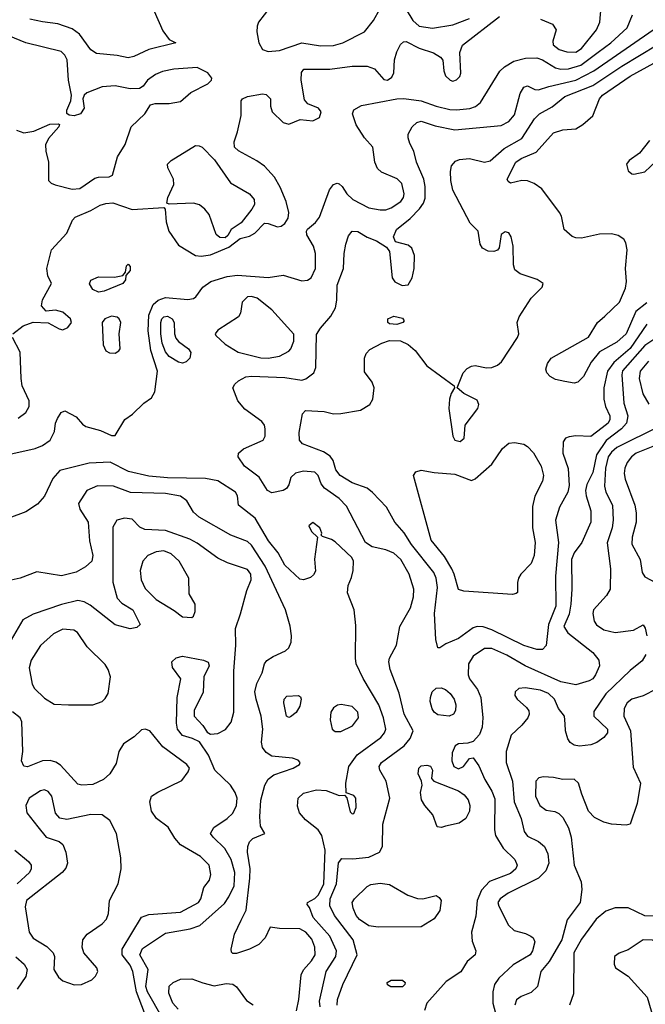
# Model space of a CAD drawing. Extents: x 1173029 to 1307123, y 522559 to 678521.
# Tile 29 of 256: x 1195173 to 1198527, y 535949 to 541229. Entities that reach past the tile are written whole.
import ezdxf

# ---------------------------------------------------------------- set-up
doc = ezdxf.new("R2010")
doc.units = 0

msp = doc.modelspace()

# ---------------------------------------------------------------- linework, layer by layer
at = {"layer": '0CON10XD'}
for points in [[(1196544.3, 541335.7), (1196453.8, 541216.2), (1196445.6, 541194.4), (1196444.4, 541165), (1196454.5, 541104.5), (1196475, 541070), (1196505, 541059.4)], [(1197965, 541232.5), (1198030, 541205), (1198049.6, 541175), (1198030.4, 541115), (1198033.3, 541095), (1198065, 541068.8), (1198106.6, 541056.6), (1198155, 541055.2), (1198184.7, 541075), (1198264.8, 541175.2), (1198283.5, 541216.5), (1198292.4, 541317.6)], [(1195894.6, 541274.6), (1195939.7, 541169.7), (1195975, 541123.3), (1196010, 541105), (1195865, 541070), (1195785, 541032.7), (1195755, 541024.6), (1195695, 541037.3), (1195585, 541048), (1195555, 541068.2), (1195492.7, 541152.7), (1195455, 541180.4), (1195377.9, 541207.9), (1195295, 541217.3), (1195227.4, 541232.6)], [(1196505, 541059.4), (1196565, 541063.8), (1196685, 541105.3), (1196785, 541089.3), (1196855, 541091.3), (1196905.3, 541104.7), (1197021.4, 541165), (1197070.6, 541225), (1197103.8, 541286.2)], [(1197245, 541283.8), (1197280.6, 541225), (1197314.8, 541194.8), (1197385.3, 541184.7), (1197495, 541201.4), (1197583.6, 541236.4)], [(1195120.8, 538899.2), (1195255, 538930), (1195294.5, 538945.5), (1195335.6, 538974.4), (1195358.7, 539021.3), (1195364.5, 539065), (1195375, 539090), (1195395, 539122), (1195415, 539131.2), (1195475, 539100), (1195510.2, 539060.2), (1195528.3, 539048.3), (1195606.1, 539026.1), (1195665, 538998.8), (1195685, 539000), (1195736.2, 539085), (1195777, 539113), (1195837.6, 539172.4), (1195878.7, 539201.3), (1195897.2, 539232.8), (1195910.8, 539345), (1195876.2, 539455), (1195861.5, 539561.5), (1195865.5, 539644.5), (1195888.4, 539701.6), (1195915, 539724.6), (1195955, 539738.9), (1196075, 539729.2), (1196105, 539733.8), (1196117.3, 539742.7), (1196154, 539795), (1196198, 539825), (1196285, 539852.3), (1196340.6, 539859.4), (1196505, 539846.9), (1196585, 539860), (1196685, 539828.5), (1196715, 539832.9), (1196735, 539845.8), (1196757.9, 539895), (1196758.2, 539975), (1196748.1, 540015), (1196712.5, 540075), (1196710, 540095), (1196715, 540106), (1196758.6, 540141.4), (1196779.4, 540170.6), (1196833.4, 540316.6), (1196855, 540346), (1196875, 540352), (1196885, 540348.8), (1196901.2, 540335), (1196926, 540295), (1196959.2, 540265), (1197045, 540220), (1197105, 540209.3), (1197135, 540210.3), (1197165, 540220.6), (1197216.4, 540255), (1197230.4, 540275), (1197234.6, 540295), (1197221.2, 540351.2), (1197196.4, 540376.4), (1197112.4, 540412.4), (1197090.8, 540430.8), (1197077.3, 540465), (1197065.4, 540545), (1197021.8, 540595), (1196977.5, 540665), (1196956.5, 540725), (1196965, 540746.7), (1197005, 540769.1), (1197195, 540805.3), (1197233.1, 540806.9), (1197325, 540794.8), (1197405, 540765.2), (1197478.6, 540748.6), (1197515, 540745.2), (1197587.1, 540752.9), (1197616.5, 540763.5), (1197643.9, 540786.1), (1197747, 540953), (1197772.5, 540977.5), (1197822.5, 541007.5), (1197885, 541023.8), (1197945, 541024.7), (1197975, 541013.3), (1198045, 540970.5), (1198075, 540964.3), (1198115, 540965.6), (1198181.3, 540985), (1198275, 541055.8), (1198342, 541105), (1198430.4, 541185), (1198458.6, 541255)], [(1195135.8, 539545), (1195192.2, 539587.8), (1195245, 539607.1), (1195325, 539604.2), (1195385, 539570.8), (1195405, 539566), (1195431.2, 539578.8), (1195450, 539605), (1195446, 539625), (1195405, 539661.4), (1195365, 539670.8), (1195315, 539666.7), (1195290, 539695), (1195295, 539727.5), (1195343.3, 539815), (1195324.2, 539855), (1195319.2, 539895), (1195344.1, 539995.9), (1195425.5, 540085), (1195456.2, 540153.8), (1195470.2, 540169.8), (1195554.6, 540205.4), (1195605, 540234.4), (1195635, 540244.4), (1195672.8, 540247.2), (1195775, 540211.1), (1195945, 540222.5), (1195953, 540213), (1195958.9, 540145), (1195971.8, 540095), (1196025, 540020), (1196115, 539964.6), (1196145, 539960.4), (1196195, 539969.2), (1196295, 540010), (1196355, 540056.7), (1196405, 540069.2), (1196433.8, 540085), (1196485, 540137.5), (1196505, 540136.7), (1196555, 540118.6), (1196575, 540121.9), (1196595, 540136.9), (1196611.6, 540165), (1196615.8, 540195), (1196602.1, 540255), (1196568.6, 540331.4), (1196538.8, 540385), (1196485, 540443.5), (1196445, 540472.7), (1196345.5, 540525.5), (1196324, 540545), (1196322.5, 540575), (1196341.2, 540628.8), (1196360, 540715), (1196360, 540795), (1196366.7, 540805), (1196395, 540817.8), (1196475, 540831.1), (1196495, 540827.8), (1196517.1, 540805), (1196517.5, 540765), (1196525.7, 540735), (1196585, 540677.5), (1196615, 540670), (1196676.4, 540693.6), (1196745, 540687.5), (1196780, 540705), (1196789.4, 540735), (1196774, 540755), (1196717.9, 540777.9), (1196699.2, 540799.2), (1196681.9, 540905), (1196684.4, 540945.6), (1196696, 540964), (1196835, 540963.8), (1196955, 540979.7), (1197035, 540980.3), (1197075.7, 540965.7), (1197125, 540908.8), (1197145, 540905.4), (1197168.9, 540921.1), (1197178.1, 540945), (1197182.9, 541015), (1197195, 541057.1), (1197215, 541097.3), (1197230.1, 541109.9), (1197245, 541113.1), (1197315, 541076.8), (1197391.2, 541051.2), (1197429.1, 541029.1), (1197442.3, 541012.3), (1197446.2, 540955), (1197455, 540927.5), (1197480, 540905), (1197495, 540900), (1197515, 540906.7), (1197533.3, 540925), (1197537.7, 540942.3), (1197532.7, 541052.7), (1197547.8, 541092.2), (1197745, 541246.9)], [(1196874.7, 535945), (1196876.2, 535975), (1196905.4, 536055), (1196982, 536215), (1196961.3, 536295), (1196860.3, 536425), (1196836.5, 536476.5), (1196838, 536515), (1196870.7, 536595), (1196882.6, 536707.4), (1196899.4, 536730.6), (1196958.3, 536728.3), (1197045, 536737.3), (1197101.1, 536765), (1197118.5, 536795), (1197120, 536915), (1197157.3, 537055), (1197136.8, 537145), (1197103.6, 537205), (1197099.5, 537225), (1197113.3, 537245), (1197233.6, 537335), (1197265.5, 537375), (1197282.5, 537415), (1197233.3, 537505), (1197207.3, 537617.3), (1197158.9, 537745), (1197151.1, 537785), (1197155.6, 537805), (1197193.5, 537875), (1197210.5, 537975), (1197267.7, 538075), (1197283.9, 538135), (1197285.3, 538175), (1197261.1, 538255), (1197216.9, 538335), (1197178.5, 538368.5), (1197136.6, 538386.6), (1197062.6, 538402.6), (1197026.9, 538425), (1196925, 538620), (1196885, 538661.1), (1196806.3, 538716.3), (1196790, 538740), (1196773.5, 538785), (1196755, 538803.5), (1196695, 538808.2), (1196652, 538798), (1196626, 538775), (1196616, 538735), (1196603.8, 538715), (1196585, 538704.5), (1196525, 538692.1), (1196501.9, 538705), (1196456.6, 538776.6), (1196378.9, 538835), (1196344.4, 538885), (1196345.7, 538905), (1196372.3, 538927.7), (1196477.5, 538975), (1196489.4, 538995), (1196489.5, 539035), (1196485.6, 539055), (1196471.9, 539075), (1196380.1, 539140.1), (1196342.9, 539185), (1196316.4, 539255), (1196325.5, 539275), (1196346.6, 539293.4), (1196385, 539313.3), (1196415, 539318.4), (1196595, 539310.6), (1196685, 539296.1), (1196706.9, 539303.1), (1196749.4, 539335), (1196760.9, 539365), (1196765, 539541.2), (1196784.7, 539575.3), (1196840.6, 539639.4), (1196865.6, 539685), (1196873.3, 539725), (1196874.6, 539805), (1196909.6, 539895), (1196912.3, 539975), (1196920.8, 540025), (1196935, 540070.8), (1196954.7, 540095.3), (1196985, 540094.4), (1197035, 540063.1), (1197085, 540044.3), (1197139.7, 540009.7), (1197155.7, 539985.7), (1197169.2, 539845), (1197185, 539822.9), (1197223.1, 539803.1), (1197255, 539808.1), (1197276.5, 539845), (1197288.5, 539895), (1197289.5, 539965), (1197274.6, 540004.6), (1197255, 540019.5), (1197188.1, 540038.1), (1197176.9, 540065), (1197193.8, 540105), (1197266.8, 540163.3), (1197316.2, 540215), (1197337.5, 540245), (1197346.9, 540273.1), (1197346.6, 540335), (1197339.7, 540375), (1197300.5, 540465), (1197285.8, 540525), (1197263.8, 540565), (1197255.8, 540595), (1197255.7, 540615), (1197277.1, 540655), (1197301.9, 540678.1), (1197325, 540684.5), (1197400.1, 540660.1), (1197505, 540638.4), (1197755, 540661.5), (1197795, 540683.1), (1197825, 540719.5), (1197856.2, 540833.8), (1197875, 540868.1), (1197895, 540874.4), (1197935, 540855.6), (1197955, 540853.1), (1198009.6, 540870.4), (1198155, 540905.5), (1198251.8, 540955), (1198570, 541175)], [(1195455, 540319.7), (1195495, 540323.6), (1195575, 540378.7), (1195595.4, 540385.4), (1195653.2, 540386.8), (1195670, 540395), (1195696.8, 540493.2), (1195739.1, 540560.9), (1195770.6, 540655), (1195844, 540725), (1195875, 540772.5), (1195899.3, 540780.7), (1195975, 540780.6), (1196035, 540790.9), (1196091.2, 540838.8), (1196182, 540885), (1196201.5, 540905), (1196203.1, 540915), (1196182.3, 540945), (1196125, 540972.7), (1196000, 540965), (1195939.1, 540950.9), (1195901.4, 540935), (1195858, 540905), (1195835, 540872.5), (1195815, 540860), (1195765, 540859.4), (1195684.6, 540874.6), (1195615, 540869.2), (1195532.7, 540837.3), (1195518.6, 540825), (1195511.4, 540805), (1195518.6, 540755), (1195498.6, 540725), (1195465, 540713.1), (1195438, 540718), (1195426.4, 540726.4), (1195426, 540745), (1195447.1, 540795), (1195451.1, 540825), (1195435.3, 540905), (1195426.7, 541015), (1195415, 541039.4), (1195395, 541058.5), (1195205, 541106.1), (1195115, 541143.6)], [(1198535, 539596.7), (1198445, 539465.2), (1198358.4, 539391.6), (1198324.8, 539345), (1198304.6, 539255), (1198303.8, 539195), (1198313.2, 539155), (1198336.9, 539105), (1198337.5, 539085), (1198327.8, 539065), (1198295, 539040.5), (1198235, 538994.6), (1198155, 538997.5), (1198118.3, 538991.7), (1198100, 538985), (1198086.2, 538965), (1198085.6, 538905), (1198113.2, 538823.2), (1198118.2, 538731.8), (1198111.2, 538695), (1198067.7, 538615), (1198045.4, 538545), (1198061.2, 538425), (1198044.7, 538245.3), (1198047, 538085), (1198008.5, 537985), (1197995, 537872.5), (1197975, 537852.2), (1197945, 537851.2), (1197875, 537873.7), (1197705, 537957.8), (1197657.5, 537972.5), (1197625, 537974.4), (1197605, 537968.1), (1197525, 537910.8), (1197457.8, 537882.2), (1197425, 537860), (1197415, 537860), (1197404, 537905), (1197396.8, 538045), (1197413.6, 538185), (1197406.5, 538235), (1197393.4, 538265), (1197274.1, 538415), (1197235, 538476.9), (1197185, 538534.3), (1197139.5, 538615), (1197065, 538694.5), (1197035, 538716.9), (1196955, 538746.1), (1196891.5, 538785), (1196868.2, 538815), (1196852.9, 538865), (1196837.9, 538887.9), (1196801.3, 538911.3), (1196689.4, 538955), (1196672.9, 538975), (1196672.1, 539015), (1196688.8, 539115), (1196705, 539133.3), (1196805, 539127.5), (1196855, 539116.2), (1196895, 539117.7), (1197000, 539135), (1197050.8, 539165), (1197065.6, 539195), (1197073.1, 539255), (1197062.9, 539285), (1197021.2, 539341.2), (1197020.8, 539415), (1197031.3, 539438.7), (1197050.2, 539459.8), (1197115, 539495.5), (1197155, 539508.5), (1197215, 539506.5), (1197255, 539487.9), (1197292.5, 539455), (1197355, 539372.9), (1197502.5, 539265), (1197503.3, 539255), (1197485.8, 539225), (1197476.5, 539193.5), (1197473.6, 539145), (1197495.7, 538995), (1197506.2, 538975), (1197535, 538967.5), (1197555.7, 538984.3), (1197562, 539055), (1197630, 539145), (1197634.4, 539165), (1197625, 539188.6), (1197553.9, 539223.9), (1197517.5, 539255), (1197551.1, 539335), (1197571.9, 539358.1), (1197595, 539371.8), (1197615, 539374.5), (1197675, 539362.5), (1197705, 539364.4), (1197733.7, 539376.3), (1197755.4, 539394.6), (1197841.9, 539525), (1197848.1, 539545), (1197840.6, 539605), (1197850.6, 539635), (1197914.5, 539735.5), (1197973.3, 539795), (1197980, 539815), (1197946.6, 539836.6), (1197856.6, 539866.6), (1197828.3, 539888.3), (1197820, 539915), (1197818, 540015), (1197808, 540065), (1197795, 540086.2), (1197775, 540091.2), (1197755, 540077.5), (1197744.1, 540005.9), (1197735, 539994), (1197715, 539987.1), (1197685, 539988.1), (1197654, 540005), (1197642, 540025), (1197631.2, 540095), (1197588.3, 540138.3), (1197494.7, 540314.7), (1197483.6, 540366.4), (1197482.2, 540415), (1197488.6, 540445), (1197509.4, 540470.6), (1197531.1, 540478.9), (1197585, 540484.4), (1197665, 540464.5), (1197695, 540472.5), (1197770.5, 540539.5), (1197865, 540591.5), (1197932.1, 540697.9), (1197960, 540725), (1198028, 540762), (1198095, 540816.7), (1198245, 540876), (1198400.5, 540979.5), (1198590, 541095)], [(1198535, 539710.8), (1198476.2, 539663.8), (1198425, 539543.8), (1198375, 539500.6), (1198281.3, 539448.7), (1198237.1, 539392.9), (1198196.1, 539315), (1198165, 539284.6), (1198145, 539279.6), (1198095, 539288.5), (1198045, 539300.4), (1198016.4, 539316.3), (1197998.9, 539335), (1197993.3, 539355), (1198001.9, 539385), (1198023.1, 539415), (1198222.4, 539527.6), (1198270, 539605), (1198309.8, 539640.2), (1198388, 539715), (1198421.2, 539788.8), (1198425.7, 539825), (1198420, 539895), (1198430, 539995), (1198422.9, 540032.9), (1198411.7, 540051.7), (1198381.7, 540071.7), (1198345, 540081.8), (1198280.6, 540079.4), (1198185, 540057.1), (1198155, 540058.9), (1198135, 540067.5), (1198091.5, 540105), (1198077.1, 540175), (1198067.3, 540195), (1197971.5, 540321.5), (1197930.3, 540350.3), (1197895, 540365.4), (1197865, 540367.3), (1197805, 540353.1), (1197791.7, 540361.7), (1197787.1, 540375), (1197833.3, 540465), (1197862.1, 540485), (1197941.7, 540518.3), (1198035, 540621.9), (1198085, 540639.5), (1198155, 540643.5), (1198192.4, 540667.6), (1198245, 540714.4), (1198282, 540805), (1198298, 540825), (1198445, 540927), (1198572.9, 540997.1)], [(1195155, 540636.9), (1195195, 540622.2), (1195247.9, 540632.1), (1195335, 540670), (1195378.3, 540671.7), (1195386.7, 540666.7), (1195383.3, 540655), (1195327, 540593), (1195311.8, 540558.2), (1195312.7, 540525), (1195327.2, 540465), (1195327.9, 540367.9), (1195342.1, 540352.1), (1195363.3, 540343.3), (1195455, 540319.7)], [(1198549.2, 540580.8), (1198496.3, 540513.7), (1198441.4, 540475), (1198426.9, 540455), (1198435, 540418.8), (1198455, 540402), (1198465, 540401.2), (1198525, 540412.9), (1198585, 540470)], [(1196275, 540060), (1196245, 540061.2), (1196227, 540077), (1196188.5, 540185), (1196165, 540213.8), (1196136.2, 540236.2), (1196105.4, 540244.6), (1195975, 540240), (1195962.5, 540245), (1195966.2, 540275), (1196000, 540345), (1195998.1, 540375), (1195967.1, 540435), (1195965.7, 540455), (1195984.2, 540475), (1196115, 540554.4), (1196135, 540553.3), (1196150.8, 540545), (1196217.3, 540477.3), (1196303.1, 540355), (1196404.3, 540295), (1196430.6, 540265), (1196431.4, 540238.6), (1196417.3, 540212.7), (1196359.5, 540140.5), (1196306.7, 540105), (1196288.3, 540071.7), (1196275, 540060)], [(1195595, 539768.5), (1195565, 539782.9), (1195547.3, 539812.7), (1195555, 539832.5), (1195595, 539849.6), (1195681.2, 539848.8), (1195725, 539857.5), (1195740, 539875), (1195745, 539910), (1195755, 539917.5), (1195765.8, 539905.8), (1195766, 539885), (1195741.7, 539858.3), (1195740, 539835), (1195726.2, 539815), (1195625, 539773.5), (1195595, 539768.5)], [(1196505, 539414.2), (1196566, 539425), (1196615, 539451.9), (1196626.9, 539465), (1196642.2, 539505), (1196642.2, 539542.2), (1196525, 539674.2), (1196445.7, 539735.7), (1196415.6, 539745.6), (1196395, 539742.9), (1196365.8, 539715), (1196355.8, 539655), (1196346, 539635), (1196236, 539565), (1196220, 539545), (1196224, 539535), (1196275, 539489.1), (1196345, 539446.2), (1196465, 539415.8), (1196505, 539414.2)], [(1195685, 539441.4), (1195705, 539454), (1195710.8, 539465), (1195706.9, 539545), (1195714.4, 539605), (1195706.9, 539625), (1195695, 539634.4), (1195665, 539639.6), (1195629.2, 539625), (1195614.2, 539605), (1195620, 539485), (1195635, 539454.2), (1195655, 539443.1), (1195685, 539441.4)], [(1196045, 539387.5), (1196025, 539392.9), (1195975, 539423.8), (1195955, 539448.1), (1195937.4, 539495), (1195928.9, 539545), (1195928.9, 539605), (1195935, 539624.4), (1195945.6, 539635), (1195965, 539639.5), (1195990, 539625), (1196000.4, 539605), (1196002.3, 539545), (1196010.6, 539520.6), (1196024.1, 539504.1), (1196077.8, 539465), (1196090.6, 539445), (1196085.6, 539415), (1196065, 539394.4), (1196045, 539387.5)], [(1197195, 539594.3), (1197155, 539598), (1197145.9, 539605.9), (1197146.2, 539625), (1197179.1, 539639.1), (1197225, 539629.2), (1197233.8, 539615), (1197226.2, 539605), (1197195, 539594.3)], [(1195165, 539092.5), (1195206.6, 539123.4), (1195223.5, 539155), (1195224.5, 539185), (1195186.7, 539265), (1195180, 539305), (1195175.5, 539445.5), (1195134.3, 539525)], [(1198647.5, 539565), (1198525, 539482), (1198405, 539346.2), (1198400.6, 539325), (1198412.7, 539172.7), (1198432.5, 539105), (1198425.8, 539065), (1198400, 539035), (1198316.7, 538973.3), (1198266.2, 538895), (1198245, 538800.6), (1198213.2, 538736.8), (1198206.3, 538705), (1198209.8, 538675), (1198235.4, 538595), (1198234.6, 538535), (1198187.3, 538425), (1198145, 538370.4), (1198130.9, 538335), (1198133.5, 538175), (1198127.9, 538095), (1198118.4, 538041.6), (1198090.9, 537975), (1198111, 537941), (1198245.3, 537835.3), (1198278.5, 537795), (1198281.5, 537765), (1198260, 537715), (1198245.5, 537695), (1198226.7, 537683.3), (1198155, 537662.4), (1198075, 537677.8), (1197883.5, 537765), (1197785, 537822.1), (1197705, 537857.4), (1197665, 537856.6), (1197604.8, 537815.2), (1197579.3, 537775), (1197576.9, 537715), (1197584.6, 537695), (1197627.4, 537637.4), (1197644.8, 537594.8), (1197655.3, 537485), (1197651.8, 537435), (1197637.2, 537395), (1197605, 537359.2), (1197575, 537349.6), (1197525, 537345.9), (1197508.5, 537335), (1197492.3, 537297.7), (1197489, 537255), (1197499.7, 537225), (1197525, 537211.4), (1197552.7, 537225), (1197585, 537267.5), (1197605, 537270.8), (1197635, 537227.1), (1197666.2, 537155), (1197705, 537091.9), (1197720.1, 537050.1), (1197719.1, 536885), (1197724.1, 536855), (1197765, 536785.5), (1197827.3, 536725), (1197840.8, 536695), (1197832.3, 536675), (1197805, 536650), (1197691.8, 536608.3), (1197649.4, 536560.6), (1197625.7, 536505), (1197619.3, 536420.7), (1197595.4, 536335), (1197598.3, 536288.3), (1197618.1, 536235), (1197615.7, 536215), (1197571.4, 536178.6), (1197537.3, 536122.7), (1197459.3, 536070.7), (1197355.4, 535955), (1197343.9, 535916.1)], [(1198545, 539397.6), (1198499.2, 539345), (1198494.8, 539305), (1198513.2, 539223.2), (1198546.6, 539166.6)], [(1198602.1, 539047.9), (1198375, 538934.3), (1198345, 538910), (1198328.4, 538885), (1198313.3, 538825), (1198308.2, 538728.3), (1198316, 538695), (1198350.6, 538625), (1198354.1, 538545.9), (1198348.6, 538505), (1198323.2, 538423.2), (1198340.5, 538285), (1198337.8, 538175), (1198319.2, 538140.8), (1198248.5, 538065), (1198245.5, 538045), (1198253.7, 538003.7), (1198265, 537984.3), (1198305, 537957.9), (1198365, 537942.3), (1198464.5, 537955.5), (1198515, 537983.3), (1198526.3, 537966.3), (1198534.6, 537924.6)], [(1197815, 538146.7), (1197553.8, 538163.8), (1197525, 538172.9), (1197503.1, 538255), (1197489.2, 538285), (1197449.8, 538349.8), (1197378.8, 538438.8), (1197284, 538785), (1197296.7, 538805), (1197325.9, 538814.1), (1197395, 538801.5), (1197505, 538792.5), (1197595, 538757.5), (1197615, 538766.4), (1197704.8, 538845.2), (1197761, 538929), (1197795, 538958.2), (1197825, 538962.7), (1197875, 538953.8), (1197895, 538941.2), (1197927, 538907), (1197969.2, 538835), (1197981.2, 538785), (1197976, 538754), (1197935.4, 538674.6), (1197922.1, 538617.9), (1197921.8, 538505), (1197937.3, 538425), (1197930.5, 538355), (1197915, 538312.5), (1197860, 538255), (1197848, 538235), (1197841.7, 538211.7), (1197841.7, 538158.3), (1197835, 538152.5), (1197815, 538146.7)], [(1198585, 538947.6), (1198478.8, 538905), (1198452.3, 538885), (1198430.4, 538855), (1198416.8, 538825), (1198413.9, 538795), (1198418.7, 538765), (1198470, 538625), (1198478.7, 538585), (1198478.9, 538535), (1198457.1, 538455), (1198455, 538417.5), (1198500, 538335), (1198510, 538265), (1198525, 538242.2), (1198635, 538181.9)], [(1196783, 535935), (1196780.2, 535965), (1196815.2, 536125), (1196868.1, 536205), (1196871.9, 536235), (1196835.3, 536315), (1196745.4, 536415), (1196727.5, 536467.5), (1196713.8, 536485), (1196716.2, 536495), (1196755, 536516.1), (1196775, 536536.7), (1196803.1, 536595), (1196810.3, 536775), (1196792.7, 536855), (1196772.5, 536885), (1196705, 536938.5), (1196673.1, 536975), (1196661.7, 537011.7), (1196666.7, 537055), (1196695, 537080.5), (1196765, 537099.6), (1196815.4, 537095.4), (1196885, 537068), (1196915, 537070), (1196926.7, 537056.7), (1196945, 536981.2), (1196955, 536970), (1196965, 536972), (1196976.5, 537005), (1196975.8, 537055), (1196965, 537068.8), (1196922.5, 537082.5), (1196921.9, 537135), (1196938.1, 537225), (1196982.8, 537287.2), (1197109.9, 537380.1), (1197128.7, 537405), (1197135.3, 537425), (1197124.2, 537485), (1197098.4, 537555), (1197015, 537696.9), (1196977.3, 537775), (1196972.5, 537805), (1196975, 537980), (1196965.5, 538065), (1196929.5, 538155), (1196934.4, 538195), (1196952.4, 538237.6), (1196960, 538275), (1196963.3, 538325), (1196953.3, 538345), (1196865, 538428.6), (1196845, 538441.4), (1196797, 538457), (1196790, 538465), (1196792.5, 538475), (1196782.5, 538505), (1196745, 538532.5), (1196722.5, 538515), (1196737.5, 538485), (1196770, 538455), (1196753.4, 538336.6), (1196757.9, 538272.1), (1196748.3, 538251.7), (1196731.3, 538238.7), (1196695, 538225.7), (1196675, 538229.4), (1196595, 538303.3), (1196559.3, 538369.3), (1196507.3, 538435), (1196435, 538555.5), (1196345.8, 538625), (1196340, 538675), (1196330, 538695), (1196235, 538756.2), (1196168.3, 538768.3), (1195965, 538772.7), (1195865, 538781.6), (1195755.6, 538805.6), (1195657.3, 538857.3), (1195545, 538851.3), (1195388.9, 538811.1), (1195350.9, 538769.1), (1195305.2, 538674.8), (1195268.9, 538631.1), (1195205, 538589.6), (1195115, 538555.3)], [(1196360.7, 536400.7), (1196386.2, 536453.8), (1196406.8, 536625), (1196408, 536675), (1196394.1, 536765), (1196395.4, 536795), (1196405, 536820), (1196422.6, 536837.4), (1196486.7, 536865), (1196464.5, 536904.5), (1196460, 536955), (1196466.4, 537043.6), (1196486.5, 537125), (1196505, 537156.9), (1196535, 537178.9), (1196638.8, 537215), (1196673.3, 537235), (1196676.7, 537245), (1196665, 537258.8), (1196635, 537268.6), (1196525, 537280.5), (1196495, 537299.5), (1196475.3, 537325.3), (1196469.2, 537355), (1196476, 537425), (1196468.2, 537495), (1196440, 537585), (1196433.8, 537625), (1196445, 537670), (1196473.5, 537726.5), (1196485.6, 537775), (1196498.1, 537791.9), (1196532.5, 537815), (1196597.5, 537845), (1196615, 537860), (1196628.8, 537891.2), (1196630.9, 537925), (1196623.2, 537976.8), (1196597.9, 538065), (1196489.3, 538299.3), (1196415, 538411.1), (1196395, 538430.4), (1196305.3, 538465.3), (1196135, 538560.8), (1196105, 538587.5), (1196069.1, 538649.1), (1196035, 538673.3), (1195955, 538689), (1195766.1, 538693.9), (1195675, 538727.6), (1195589.1, 538729.1), (1195532.9, 538705), (1195488.6, 538635), (1195494.4, 538605), (1195539.5, 538535), (1195547.1, 538435), (1195565.3, 538355), (1195558.8, 538325), (1195525.7, 538295), (1195475, 538266.9), (1195396.4, 538246.4), (1195265, 538268.6), (1195175.4, 538234.6), (1195127, 538223)], [(1195938.1, 535875), (1195857.8, 536015), (1195848.4, 536045), (1195860.9, 536135), (1195817.5, 536215), (1195831.5, 536248.5), (1195955, 536329.7), (1196087.2, 536352.8), (1196138.5, 536371.5), (1196270.3, 536489.7), (1196294.8, 536525.2), (1196321.9, 536585), (1196325.5, 536655.5), (1196307.1, 536725), (1196272.9, 536785), (1196210, 536845), (1196196.7, 536865), (1196212.9, 536897.1), (1196285, 536945.5), (1196315, 536974.4), (1196336, 537015), (1196338.2, 537055), (1196327.7, 537085), (1196303.6, 537123.7), (1196218.2, 537205), (1196185.2, 537285.2), (1196136.9, 537356.9), (1196100, 537375), (1196045, 537391.2), (1196018.7, 537425), (1196014, 537456), (1196016.5, 537595), (1196036, 537695), (1195992.5, 537755), (1195987.8, 537785), (1196012.1, 537807.9), (1196045, 537816.5), (1196157.5, 537795), (1196184.2, 537784.2), (1196188, 537765), (1196160.8, 537705), (1196156.8, 537623.2), (1196108.8, 537525), (1196108, 537495), (1196155, 537444), (1196178.6, 537408.6), (1196195, 537397.5), (1196235, 537401.5), (1196276.7, 537423.3), (1196307.2, 537462.8), (1196321.8, 537515), (1196320.9, 537735), (1196332.5, 537875), (1196329.5, 537965), (1196356.7, 538043.3), (1196391.2, 538168.8), (1196414.7, 538225), (1196412.2, 538255), (1196395, 538280.4), (1196287.3, 538317.3), (1196235, 538341.8), (1196125, 538422.3), (1196084.3, 538444.3), (1195955, 538490.6), (1195843.8, 538495), (1195817.7, 538507.7), (1195775, 538550.9), (1195735, 538556.9), (1195694.2, 538545), (1195672.9, 538507.1), (1195672.2, 538212.2), (1195696.2, 538126.2), (1195720.4, 538100.4), (1195780, 538065), (1195818.8, 537985), (1195800.3, 537969.7), (1195765, 537962.2), (1195684.6, 537984.6), (1195550, 538090), (1195517.9, 538107.9), (1195485, 538114.7), (1195396.6, 538093.4), (1195245, 538041.5), (1195189.1, 538010.9), (1195115, 537882)], [(1196095, 538022.5), (1196105, 538030), (1196113.3, 538055), (1196113.3, 538095), (1196080.7, 538150.7), (1196080, 538235), (1196028.2, 538325), (1195984.4, 538364.4), (1195945, 538380.3), (1195905, 538375.3), (1195860.6, 538355), (1195833.3, 538325), (1195819.6, 538275), (1195823.8, 538225), (1195845, 538178.1), (1195905, 538120.4), (1196001.7, 538061.7), (1196045, 538026.2), (1196095, 538022.5)], [(1195435, 537554.7), (1195565, 537555.4), (1195615, 537573.3), (1195631.9, 537588.1), (1195647.5, 537615), (1195660.4, 537705), (1195647.5, 537745), (1195631.2, 537771.2), (1195535, 537866.9), (1195483, 537943), (1195462.5, 537955), (1195405, 537961.2), (1195354.2, 537935.8), (1195285, 537873.5), (1195233.9, 537795), (1195223.9, 537753.9), (1195239.4, 537665), (1195253, 537643), (1195305, 537590.8), (1195358, 537558), (1195435, 537554.7)], [(1198530, 537825), (1198509.8, 537790.2), (1198445, 537738.9), (1198316.1, 537613.9), (1198250.7, 537519.3), (1198250.8, 537495), (1198323.8, 537425), (1198323.8, 537405), (1198305, 537379.5), (1198266.6, 537353.4), (1198235, 537340.5), (1198175, 537332.5), (1198145, 537337.8), (1198125, 537352.5), (1198112.5, 537372.5), (1198098.8, 537415), (1198097.1, 537452.9)], [(1197475, 537493.3), (1197415, 537501.1), (1197395.8, 537515), (1197384, 537534), (1197373, 537573), (1197374.5, 537595), (1197385, 537624), (1197405.5, 537644.5), (1197433, 537647), (1197455, 537636.5), (1197480.6, 537615), (1197501.4, 537585), (1197510.6, 537555), (1197509.2, 537525), (1197498, 537505), (1197475, 537493.3)], [(1198097.1, 537452.9), (1198093.3, 537495), (1198062, 537535), (1198039.5, 537585), (1198007.3, 537615), (1197965, 537633.7), (1197883.5, 537646.5), (1197848.3, 537641.7), (1197828.8, 537625), (1197828, 537605), (1197840, 537585), (1197890.2, 537540.2), (1197902, 537522), (1197904.4, 537505), (1197896.5, 537485), (1197865, 537445.8), (1197807.5, 537392.5), (1197781.5, 537305), (1197781.1, 537245), (1197815.2, 537145), (1197824.4, 537034.4), (1197861.5, 536945), (1197877.5, 536875), (1197895, 536851.5), (1197955, 536821.2), (1197987.3, 536795), (1198005, 536756.7), (1198009.1, 536705), (1197993.5, 536665), (1197954.7, 536625.3), (1197792.1, 536545), (1197749.6, 536515), (1197736.2, 536495), (1197740.9, 536475), (1197793.9, 536373.9), (1197824.5, 536344.5), (1197885, 536328.5), (1197912.5, 536315), (1197925.8, 536305), (1197934.2, 536284.2), (1197922.3, 536235), (1197910, 536215), (1197819.3, 536160.7), (1197741, 536089), (1197719.1, 536055), (1197709.2, 536015), (1197708.8, 535955), (1197736.7, 535855)], [(1198585, 537638.4), (1198515, 537602.8), (1198455, 537584.6), (1198430.4, 537565), (1198414, 537535), (1198412.7, 537495), (1198447.3, 537415), (1198461.4, 537221.4), (1198500.6, 537135), (1198482.7, 537025), (1198446.7, 536915), (1198425, 536908.8), (1198345, 536915.6), (1198305, 536925.6), (1198255, 536950.8), (1198223.1, 536985), (1198186.2, 537076.2), (1198169.1, 537135), (1198145, 537155.5), (1198085, 537154.2), (1198035, 537165.6), (1197980.7, 537169.3), (1197956.3, 537163.7), (1197940.5, 537145), (1197937.9, 537065), (1197962.2, 537015), (1197995, 536990), (1198042.7, 536982.7), (1198063, 536973), (1198085, 536950), (1198115.3, 536895.3), (1198130.4, 536845), (1198145.4, 536695), (1198183.5, 536605), (1198187.3, 536565), (1198177.1, 536495), (1198108.1, 536401.9), (1198079.5, 536295), (1198012.1, 536177.9), (1197967.5, 536125), (1197949.4, 536045), (1197915, 536012.3), (1197860.6, 535990.6), (1197836.9, 535973.1), (1197827.3, 535945)], [(1196615, 537486.7), (1196602.5, 537495), (1196588.9, 537565), (1196590.6, 537585), (1196605, 537600.8), (1196667.5, 537605), (1196677.9, 537597.9), (1196682, 537585), (1196675, 537547.5), (1196655.7, 537514.3), (1196625, 537491.2), (1196615, 537486.7)], [(1195855.8, 535865), (1195798.5, 536015), (1195779.8, 536125), (1195765, 536158.5), (1195721.8, 536215), (1195722.1, 536245), (1195825, 536415.5), (1195865, 536430.4), (1196035, 536443.6), (1196131.8, 536495), (1196143.8, 536515), (1196160, 536575), (1196190, 536615), (1196198.2, 536645), (1196189.2, 536695), (1196141.6, 536741.6), (1196034.4, 536805), (1196005, 536839.4), (1195969.6, 536899.6), (1195905.7, 536945), (1195879.4, 536985), (1195870, 537035), (1195880, 537065), (1195912.9, 537087.1), (1196041.4, 537148.6), (1196075.7, 537195), (1196082.5, 537215), (1196069.2, 537235), (1195939.9, 537329.9), (1195870.8, 537415), (1195845, 537423.6), (1195825, 537420.5), (1195786.2, 537383.8), (1195730, 537345), (1195704, 537305), (1195690.3, 537239.7), (1195655.7, 537185), (1195622, 537155), (1195565, 537128.2), (1195505.4, 537124.6), (1195485, 537129.6), (1195390.8, 537230.8), (1195367, 537247), (1195336.2, 537256.2), (1195295, 537255.4), (1195215, 537222.9), (1195195, 537226), (1195183.3, 537255), (1195190, 537305), (1195184.4, 537464.4), (1195175.6, 537485.6), (1195135, 537517.1)], [(1196865, 537411.1), (1196895, 537412.2), (1196957.4, 537442.6), (1196988.6, 537485), (1196985.6, 537515), (1196955, 537545.6), (1196896.6, 537556.6), (1196876.4, 537553.6), (1196855, 537538.6), (1196840.5, 537515), (1196836.9, 537475), (1196847.5, 537425), (1196865, 537411.1)], [(1197435, 536896.7), (1197410.7, 536900.7), (1197388, 536965), (1197344.5, 537014.5), (1197327.1, 537045), (1197322.5, 537085), (1197330, 537125), (1197327.5, 537145), (1197309.2, 537185), (1197312.5, 537215), (1197325, 537227.5), (1197355, 537232), (1197375, 537226.2), (1197385.8, 537205), (1197380.7, 537160.7), (1197392.5, 537145), (1197525, 537094.5), (1197555, 537073.1), (1197578.1, 537045), (1197585.6, 537015), (1197584.4, 536985), (1197564.6, 536945.4), (1197528.9, 536921.1), (1197455, 536904), (1197435, 536896.7)], [(1195465, 536052.9), (1195505, 536054.5), (1195560.3, 536079.7), (1195579.7, 536100.3), (1195591.4, 536125), (1195587.1, 536145), (1195517.1, 536225), (1195507.1, 536255), (1195510.6, 536295), (1195534.8, 536325.2), (1195615, 536380), (1195638.2, 536405), (1195649.5, 536435), (1195653.6, 536505), (1195701.1, 536595), (1195716.7, 536675), (1195715.9, 536734.1), (1195692.1, 536865), (1195655.7, 536935), (1195615, 536964.4), (1195555, 536967.5), (1195425, 536940.8), (1195387.3, 536947.3), (1195364.3, 536974.3), (1195345.6, 537065), (1195325, 537090.8), (1195305, 537099.4), (1195285, 537094.4), (1195224.2, 537055), (1195205.8, 537015), (1195211.4, 536975), (1195270.5, 536900.5), (1195315, 536845.7), (1195385, 536822.2), (1195405, 536805.7), (1195420.7, 536765), (1195430, 536705), (1195421, 536679), (1195400, 536655), (1195210, 536505), (1195202, 536472), (1195224.5, 536335), (1195245, 536304.4), (1195318.9, 536258.9), (1195352.9, 536225), (1195359.4, 536205), (1195355.6, 536135), (1195380, 536095), (1195405, 536074.4), (1195465, 536052.9)], [(1195145.9, 536775.9), (1195220, 536715), (1195233.6, 536695), (1195233.8, 536675), (1195224.6, 536655), (1195159.1, 536595)], [(1197095, 536362.9), (1197045, 536370), (1196995, 536403.9), (1196976.2, 536425), (1196960, 536465), (1196955.4, 536495), (1196967.1, 536515), (1197035, 536581.2), (1197055, 536590.8), (1197105, 536598.2), (1197155, 536590.5), (1197254.7, 536534.7), (1197305, 536516.9), (1197335, 536515.4), (1197405, 536532.9), (1197422, 536522), (1197431.8, 536505), (1197425, 536452), (1197395, 536408.1), (1197325, 536363.8), (1197095, 536362.9)], [(1198595, 536421.5), (1198525, 536423.2), (1198435, 536466.2), (1198365, 536467.1), (1198315, 536447.9), (1198263.7, 536406.3), (1198185, 536297.5), (1198143.1, 536225), (1198141.2, 536005), (1198120.8, 535945)], [(1196656.6, 535913.4), (1196669.6, 535975), (1196682.6, 536107.4), (1196695, 536133.3), (1196738.2, 536181.8), (1196756.7, 536215), (1196755.2, 536255), (1196738.4, 536298.4), (1196707.1, 536335), (1196675, 536353.9), (1196565.3, 536355.3), (1196515, 536363.3), (1196489.5, 536305), (1196455, 536270.4), (1196405, 536243.9), (1196335, 536220.8), (1196315, 536221.2), (1196308, 536228), (1196306, 536245), (1196324.5, 536325), (1196360.7, 536400.7)], [(1198942.5, 535925), (1198917.5, 535955), (1198831.5, 536015), (1198802.5, 536055), (1198802, 536075), (1198832.5, 536145), (1198812.7, 536285), (1198805, 536305.6), (1198785, 536320), (1198725, 536328.2), (1198685, 536322.9), (1198642, 536295), (1198625, 536260), (1198565, 536293.3), (1198515, 536293.8), (1198435, 536241.1), (1198387.3, 536222.7), (1198362.5, 536205), (1198360, 536165), (1198366.7, 536145), (1198435, 536099.2), (1198536.6, 535986.6), (1198571.7, 535871.7)], [(1195153, 536203), (1195197.1, 536165), (1195213.2, 536135), (1195205, 536097.5), (1195159.3, 536030.7)], [(1196022.9, 535922.9), (1195994.5, 535955), (1195971.7, 536008.3), (1195975, 536046), (1195996.2, 536065), (1196035, 536082.9), (1196095, 536085.8), (1196154.4, 536064.4), (1196215, 536047.5), (1196280.4, 536059.6), (1196315, 536057.1), (1196335, 536041.8), (1196389.7, 535969.7), (1196425, 535945.4)], [(1197225, 536042), (1197163, 536043), (1197145, 536053.3), (1197143.3, 536065), (1197165, 536078), (1197225, 536078.8), (1197238.8, 536065), (1197238, 536055), (1197225, 536042)]]:
    msp.add_lwpolyline(points, dxfattribs=at)

doc.saveas('drawing.dxf')
